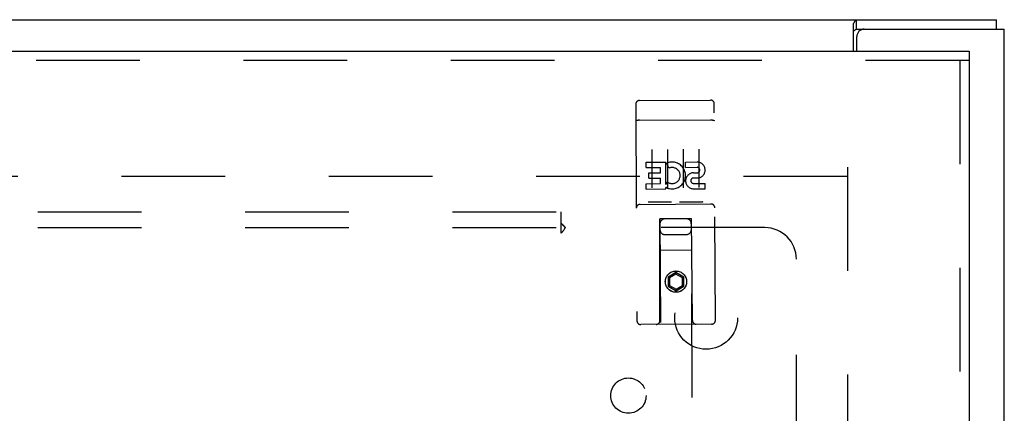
# Model space of a CAD drawing. Header units: inches. Extents: x 0 to 150, y 0 to 97.
# Tile 13 of 18: x 62 to 70, y 64 to 67. Entities that reach past the tile are written whole.
import ezdxf

# ---------------------------------------------------------------- set-up
doc = ezdxf.new("R2010")
doc.units = ezdxf.units.IN
doc.header["$LTSCALE"] = 8.257143
doc.header["$MEASUREMENT"] = 0
doc.linetypes.add('HIDDEN', pattern=[0.2, 0.1, -0.1])
doc.layers.get('0').update_dxf_attribs({"linetype": 'CONTINUOUS'})
for name, color, linetype in [('DEFAULT_2', 8, 'HIDDEN'), ('DOOR_ASSEMBLY', 7, 'CONTINUOUS'), ('SUBPANEL', 7, 'CONTINUOUS')]:
    doc.layers.add(name, color=color, linetype=linetype)

msp = doc.modelspace()

# ---------------------------------------------------------------- linework, layer by layer
at = {"color": 3, "linetype": 'Continuous'}
for p, q in [((34.2906, 67.1457), (70.1646, 67.1457)), ((69.0256, 66.8957), (69.0256, 67.1149)), ((69.1126, 67.0707), (70.2276, 67.0707)), ((70.2276, 31.2207), (70.2276, 67.0707)), ((69.0526, 66.8957), (69.0526, 67.0107))]:
    msp.add_line(p, q, dxfattribs=at)
at = {"color": 7, "linetype": 'Continuous'}
for p, q in [((69.0507, 67.0707), (69.0507, 67.1457)), ((70.1646, 67.0707), (70.1646, 67.1457)), ((69.0507, 67.0707), (69.1126, 67.0707))]:
    msp.add_line(p, q, dxfattribs=at)
at = {"color": 3, "linetype": 'Continuous'}
msp.add_lwpolyline([(69.0256, 67.1149), (69.027, 67.1164), (69.0283, 67.1182), (69.0296, 67.1202), (69.0309, 67.1223), (69.0322, 67.1246), (69.0335, 67.1269), (69.0347, 67.1292), (69.036, 67.1315), (69.0372, 67.1337), (69.0385, 67.1357), (69.0397, 67.1376), (69.0409, 67.1394), (69.0423, 67.141), (69.0437, 67.1425), (69.045, 67.1436), (69.0463, 67.1445), (69.0476, 67.1451), (69.0487, 67.1454), (69.0498, 67.1456), (69.0507, 67.1457)], dxfattribs=at)
at = {"color": 7, "linetype": 'Continuous'}
for points in [[(69.0256, 67.0596), (69.0266, 67.0594), (69.0277, 67.0592), (69.029, 67.0591), (69.0303, 67.0592), (69.0317, 67.0594), (69.0331, 67.0599), (69.0345, 67.0605), (69.0359, 67.0614), (69.0372, 67.0622), (69.0384, 67.0632), (69.0396, 67.0642)], [(69.0396, 67.0642), (69.0421, 67.0664), (69.0433, 67.0674), (69.0446, 67.0684), (69.0458, 67.0692), (69.0471, 67.0698), (69.0483, 67.0703), (69.0495, 67.0706), (69.0507, 67.0707)]]:
    msp.add_lwpolyline(points, dxfattribs=at)
at = {"color": 3, "linetype": 'Continuous'}
msp.add_arc((69.1126, 67.0107), 0.06, 90, 180, dxfattribs=at)
at = {"layer": 'DEFAULT_2', "color": 8, "linetype": 'HIDDEN'}
for p, q in [((68.9776, 65.9707), (68.9776, 32.3207)), ((68.9756, 65.8957), (35.4796, 65.8957))]:
    msp.add_line(p, q, dxfattribs=at)
at = {"layer": 'DOOR_ASSEMBLY', "color": 3, "linetype": 'Continuous'}
for p, q in [((34.3221, 66.8957), (69.9471, 66.8957)), ((69.9471, 66.8207), (69.9471, 31.4707))]:
    msp.add_line(p, q, dxfattribs=at)
at = {"layer": 'DOOR_ASSEMBLY', "color": 7, "linetype": 'Continuous'}
msp.add_line((69.9471, 66.8957), (69.9471, 66.8207), dxfattribs=at)
at = {"layer": 'DOOR_ASSEMBLY', "color": 8, "linetype": 'HIDDEN'}
for p, q in [((69.9471, 66.8207), (34.3221, 66.8207)), ((69.8721, 66.8207), (69.8721, 31.4707)), ((67.3219, 66.5029), (67.8868, 66.506)), ((67.292, 66.4727), (67.3016, 64.7477)), ((67.9266, 64.7512), (67.917, 66.4762)), ((67.3109, 66.3442), (67.3101, 66.3441)), ((67.3117, 66.3443), (67.3109, 66.3442)), ((67.3124, 66.3443), (67.3117, 66.3443)), ((67.3132, 66.3444), (67.3124, 66.3443)), ((67.314, 66.3445), (67.3132, 66.3444)), ((67.3148, 66.3445), (67.314, 66.3445)), ((67.3157, 66.3446), (67.3148, 66.3445)), ((67.3165, 66.3447), (67.3157, 66.3446)), ((67.3173, 66.3447), (67.3165, 66.3447)), ((67.3181, 66.3447), (67.3173, 66.3447)), ((67.319, 66.3448), (67.3181, 66.3447)), ((67.3198, 66.3448), (67.319, 66.3448)), ((67.3206, 66.3448), (67.3198, 66.3448)), ((67.3215, 66.3448), (67.3206, 66.3448)), ((67.3223, 66.3448), (67.3215, 66.3448)), ((67.3223, 66.3448), (67.8877, 66.348)), ((67.8877, 66.348), (67.8886, 66.348)), ((67.8886, 66.348), (67.8894, 66.348)), ((67.8894, 66.348), (67.8902, 66.348)), ((67.8902, 66.348), (67.8911, 66.348)), ((67.8911, 66.348), (67.8919, 66.348)), ((67.8919, 66.348), (67.8928, 66.3479)), ((67.8928, 66.3479), (67.8936, 66.3479)), ((67.8948, 66.3478), (67.8956, 66.3478)), ((67.8956, 66.3478), (67.8964, 66.3477)), ((67.8964, 66.3477), (67.8972, 66.3477)), ((67.8972, 66.3477), (67.898, 66.3476)), ((67.898, 66.3476), (67.8988, 66.3475)), ((67.8988, 66.3475), (67.8996, 66.3475)), ((67.8996, 66.3475), (67.9004, 66.3474)), ((67.9004, 66.3474), (67.9011, 66.3473)), ((67.3093, 66.344), (67.3086, 66.3439)), ((67.3101, 66.3441), (67.3093, 66.344)), ((67.419, 66.1122), (67.4207, 65.8063)), ((67.544, 66.1129), (67.5457, 65.8069)), ((67.669, 66.1136), (67.6707, 65.8076)), ((67.794, 66.1143), (67.7957, 65.8083)), ((67.3753, 66.0104), (67.5314, 66.0112)), ((67.3755, 65.9679), (67.3753, 66.0104)), ((67.3755, 65.9679), (67.489, 65.9686)), ((67.4892, 65.9261), (67.489, 65.9686)), ((67.5324, 65.8336), (67.5314, 66.0112)), ((67.556, 65.9633), (67.5389, 66.0023)), ((67.6877, 66.0121), (67.7801, 66.0126)), ((67.6879, 65.9697), (67.6877, 66.0121)), ((67.6879, 65.9697), (67.7803, 65.9702)), ((67.397, 65.9256), (67.4892, 65.9261)), ((67.3973, 65.8832), (67.397, 65.9256)), ((67.3973, 65.8832), (67.4895, 65.8837)), ((67.4897, 65.8402), (67.4895, 65.8837)), ((67.7483, 65.8852), (67.7946, 65.8854)), ((67.752, 65.9262), (67.7805, 65.9263)), ((67.3762, 65.8396), (67.4897, 65.8402)), ((67.3764, 65.7971), (67.3762, 65.8396)), ((67.3764, 65.7971), (67.5326, 65.798)), ((67.5324, 65.8336), (67.5453, 65.8523)), ((67.5326, 65.798), (67.5325, 65.8103)), ((67.536, 65.8085), (67.5325, 65.8103)), ((67.7525, 65.8417), (67.8449, 65.8422)), ((67.7527, 65.7992), (67.8451, 65.7998)), ((67.8451, 65.7998), (67.8449, 65.8422)), ((67.3265, 65.6749), (67.8915, 65.678)), ((67.57, 65.6922), (67.398, 65.6913)), ((67.82, 65.6936), (67.648, 65.6927)), ((67.7146, 65.56), (67.5046, 65.5589)), ((67.7361, 65.5601), (67.7146, 65.56)), ((67.8163, 50.9263), (67.7346, 65.5601)), ((67.7441, 64.7502), (67.7361, 65.5601)), ((67.5046, 65.5589), (67.4831, 65.5587)), ((67.4841, 64.7487), (67.4831, 65.5587)), ((67.4846, 65.5587), (67.5663, 50.9249)), ((67.5253, 65.434), (67.6953, 65.4349)), ((67.7386, 65.3102), (67.4834, 65.3087)), ((67.612, 65.1313), (67.5497, 65.0949)), ((67.5497, 65.0949), (67.5501, 65.0227)), ((67.5497, 65.0949), (67.5597, 65.0892)), ((67.6121, 65.1198), (67.5597, 65.0892)), ((67.612, 65.1313), (67.6121, 65.1198)), ((67.6747, 65.0956), (67.612, 65.1313)), ((67.6647, 65.0897), (67.6121, 65.1198)), ((67.6747, 65.0956), (67.6647, 65.0897)), ((67.6651, 65.0291), (67.6647, 65.0897)), ((67.6751, 65.0234), (67.6747, 65.0956)), ((67.5501, 65.0227), (67.5601, 65.0285)), ((67.5501, 65.0227), (67.6128, 64.987)), ((67.5597, 65.0892), (67.5601, 65.0285)), ((67.5601, 65.0285), (67.6128, 64.9985)), ((67.6128, 64.9985), (67.6651, 65.0291)), ((67.6128, 64.987), (67.6751, 65.0234)), ((67.6751, 65.0234), (67.6651, 65.0291)), ((67.6128, 64.987), (67.6128, 64.9985)), ((67.8968, 64.721), (67.3318, 64.7179))]:
    msp.add_line(p, q, dxfattribs=at)
for points in [[(67.8936, 66.3479), (67.8944, 66.3479), (67.8948, 66.3478)], [(67.9011, 66.3473), (67.9019, 66.3472), (67.9022, 66.3472), (67.9026, 66.3471), (67.903, 66.3471), (67.9033, 66.347), (67.9037, 66.347), (67.904, 66.3469), (67.9044, 66.3468), (67.9047, 66.3468), (67.9051, 66.3467), (67.9054, 66.3467), (67.9058, 66.3466), (67.9061, 66.3465), (67.9064, 66.3465), (67.9068, 66.3464), (67.9071, 66.3464), (67.9074, 66.3463), (67.9077, 66.3462), (67.908, 66.3462), (67.9083, 66.3461), (67.9087, 66.346), (67.909, 66.3459), (67.9092, 66.3459), (67.9095, 66.3458), (67.9098, 66.3457), (67.9101, 66.3456), (67.9104, 66.3456), (67.9107, 66.3455), (67.9109, 66.3454), (67.9112, 66.3453), (67.9115, 66.3453), (67.9117, 66.3452), (67.912, 66.3451), (67.9122, 66.345), (67.9125, 66.3449), (67.9127, 66.3448), (67.9129, 66.3447), (67.9131, 66.3447), (67.9134, 66.3446), (67.9136, 66.3445), (67.9138, 66.3444), (67.914, 66.3443), (67.9142, 66.3442), (67.9144, 66.3441), (67.9146, 66.344), (67.9148, 66.3439), (67.915, 66.3438), (67.9151, 66.3438), (67.9153, 66.3437), (67.9155, 66.3436), (67.9156, 66.3435), (67.9158, 66.3434), (67.9159, 66.3433), (67.9161, 66.3432), (67.9162, 66.3431), (67.9163, 66.343), (67.9165, 66.3429), (67.9166, 66.3428), (67.9167, 66.3427), (67.9168, 66.3426), (67.9169, 66.3425), (67.917, 66.3424), (67.9171, 66.3423), (67.9172, 66.3422), (67.9173, 66.3421), (67.9173, 66.342), (67.9174, 66.3419), (67.9175, 66.3418), (67.9175, 66.3417), (67.9176, 66.3416), (67.9176, 66.3415), (67.9177, 66.3414), (67.9177, 66.3413), (67.9177, 66.3412), (67.9177, 66.3411), (67.9178, 66.3409), (67.9178, 66.3408), (67.9178, 66.3407)], [(67.3086, 66.3439), (67.3082, 66.3438), (67.3079, 66.3438), (67.3075, 66.3437), (67.3071, 66.3437), (67.3068, 66.3436), (67.3064, 66.3436), (67.3061, 66.3435), (67.3057, 66.3434), (67.3054, 66.3434), (67.305, 66.3433), (67.3047, 66.3433), (67.3044, 66.3432), (67.304, 66.3431), (67.3037, 66.3431), (67.3034, 66.343), (67.3031, 66.3429), (67.3028, 66.3428), (67.3024, 66.3428), (67.3021, 66.3427), (67.3018, 66.3426), (67.3015, 66.3426), (67.3012, 66.3425), (67.301, 66.3424), (67.3007, 66.3423), (67.3004, 66.3422), (67.3001, 66.3422), (67.2998, 66.3421), (67.2996, 66.342), (67.2993, 66.3419), (67.299, 66.3418), (67.2988, 66.3417), (67.2985, 66.3417), (67.2983, 66.3416), (67.298, 66.3415), (67.2978, 66.3414), (67.2976, 66.3413), (67.2974, 66.3412), (67.2971, 66.3411), (67.2969, 66.341), (67.2967, 66.341), (67.2965, 66.3409), (67.2963, 66.3408), (67.2961, 66.3407), (67.2959, 66.3406), (67.2957, 66.3405), (67.2956, 66.3404), (67.2954, 66.3403), (67.2952, 66.3402), (67.295, 66.3401), (67.2949, 66.34), (67.2947, 66.3399), (67.2946, 66.3398), (67.2944, 66.3397), (67.2943, 66.3396), (67.2942, 66.3395), (67.2941, 66.3394), (67.2939, 66.3393), (67.2938, 66.3392), (67.2937, 66.3391), (67.2936, 66.339), (67.2935, 66.3389), (67.2934, 66.3388), (67.2933, 66.3387), (67.2933, 66.3386), (67.2932, 66.3385), (67.2931, 66.3384), (67.2931, 66.3383), (67.293, 66.3382), (67.293, 66.3381), (67.2929, 66.338), (67.2929, 66.3379), (67.2928, 66.3378), (67.2928, 66.3377), (67.2928, 66.3376), (67.2928, 66.3375), (67.2928, 66.3374), (67.2928, 66.3373)], [(67.398, 65.6913), (67.3978, 65.6913), (67.3976, 65.6913), (67.3973, 65.6913), (67.3971, 65.6913), (67.3969, 65.6913), (67.3967, 65.6913), (67.3965, 65.6913), (67.3964, 65.6913), (67.3962, 65.6913), (67.396, 65.6913), (67.3958, 65.6913), (67.3956, 65.6914), (67.3955, 65.6914), (67.3953, 65.6914), (67.3951, 65.6914), (67.395, 65.6914), (67.3948, 65.6914), (67.3947, 65.6915), (67.3945, 65.6915), (67.3944, 65.6915), (67.3942, 65.6915), (67.3941, 65.6916), (67.3939, 65.6916), (67.3938, 65.6916), (67.3936, 65.6916), (67.3935, 65.6917), (67.3934, 65.6917), (67.3933, 65.6917), (67.3931, 65.6918), (67.393, 65.6918), (67.3929, 65.6918), (67.3928, 65.6919), (67.3927, 65.6919), (67.3925, 65.6919), (67.3924, 65.692), (67.3923, 65.692), (67.3922, 65.6921), (67.3921, 65.6921), (67.392, 65.6921), (67.3919, 65.6922), (67.3918, 65.6922), (67.3917, 65.6923), (67.3916, 65.6923), (67.3916, 65.6923), (67.3915, 65.6924), (67.3914, 65.6924)], [(67.5764, 65.6935), (67.5763, 65.6934), (67.5762, 65.6934), (67.5761, 65.6933), (67.576, 65.6933), (67.5759, 65.6932), (67.5758, 65.6932), (67.5757, 65.6932), (67.5756, 65.6931), (67.5755, 65.6931), (67.5754, 65.693), (67.5753, 65.693), (67.5752, 65.693), (67.5751, 65.6929), (67.575, 65.6929), (67.5749, 65.6929), (67.5747, 65.6928), (67.5746, 65.6928), (67.5745, 65.6927), (67.5744, 65.6927), (67.5742, 65.6927), (67.5741, 65.6927), (67.574, 65.6926), (67.5738, 65.6926), (67.5737, 65.6926), (67.5736, 65.6925), (67.5734, 65.6925), (67.5733, 65.6925), (67.5731, 65.6925), (67.573, 65.6924), (67.5728, 65.6924), (67.5726, 65.6924), (67.5725, 65.6924), (67.5723, 65.6924), (67.5721, 65.6923), (67.572, 65.6923), (67.5718, 65.6923), (67.5716, 65.6923), (67.5714, 65.6923), (67.5712, 65.6923), (67.571, 65.6923), (67.5708, 65.6922), (67.5706, 65.6922), (67.5704, 65.6922), (67.5702, 65.6922), (67.57, 65.6922)], [(67.648, 65.6927), (67.6478, 65.6927), (67.6475, 65.6927), (67.6473, 65.6927), (67.6471, 65.6927), (67.6469, 65.6927), (67.6467, 65.6927), (67.6465, 65.6927), (67.6464, 65.6927), (67.6462, 65.6927), (67.646, 65.6927), (67.6458, 65.6927), (67.6456, 65.6927), (67.6455, 65.6928), (67.6453, 65.6928), (67.6451, 65.6928), (67.645, 65.6928), (67.6448, 65.6928), (67.6447, 65.6929), (67.6445, 65.6929), (67.6444, 65.6929), (67.6442, 65.6929), (67.6441, 65.693), (67.6439, 65.693), (67.6438, 65.693), (67.6437, 65.693), (67.6435, 65.6931), (67.6434, 65.6931), (67.6433, 65.6931), (67.6431, 65.6932), (67.643, 65.6932), (67.6429, 65.6932), (67.6428, 65.6933), (67.6427, 65.6933), (67.6426, 65.6933), (67.6424, 65.6934), (67.6423, 65.6934), (67.6422, 65.6934), (67.6421, 65.6935), (67.642, 65.6935), (67.6419, 65.6936), (67.6418, 65.6936), (67.6417, 65.6937), (67.6416, 65.6937), (67.6415, 65.6937), (67.6415, 65.6938), (67.6414, 65.6938)], [(67.8264, 65.6949), (67.8263, 65.6948), (67.8262, 65.6948), (67.8261, 65.6947), (67.826, 65.6947), (67.8259, 65.6946), (67.8258, 65.6946), (67.8257, 65.6946), (67.8256, 65.6945), (67.8255, 65.6945), (67.8254, 65.6944), (67.8253, 65.6944), (67.8252, 65.6944), (67.8251, 65.6943), (67.825, 65.6943), (67.8249, 65.6942), (67.8247, 65.6942), (67.8246, 65.6942), (67.8245, 65.6941), (67.8244, 65.6941), (67.8242, 65.6941), (67.8241, 65.6941), (67.824, 65.694), (67.8238, 65.694), (67.8237, 65.694), (67.8236, 65.6939), (67.8234, 65.6939), (67.8233, 65.6939), (67.8231, 65.6939), (67.823, 65.6938), (67.8228, 65.6938), (67.8226, 65.6938), (67.8225, 65.6938), (67.8223, 65.6938), (67.8221, 65.6937), (67.822, 65.6937), (67.8218, 65.6937), (67.8216, 65.6937), (67.8214, 65.6937), (67.8212, 65.6937), (67.821, 65.6936), (67.8208, 65.6936), (67.8206, 65.6936), (67.8204, 65.6936), (67.8202, 65.6936), (67.82, 65.6936)]]:
    msp.add_lwpolyline(points, dxfattribs=at)
for radius in [0.085, 0.0845]:
    msp.add_circle((67.6124, 65.0594), radius, dxfattribs=at)
for centre, radius, start, end in [((67.322, 66.4729), 0.03, 90.31976, 180.31976), ((67.887, 66.476), 0.03, 0.31976, 90.31976), ((67.5818, 65.9048), 0.1065, 244.58339, 113.7225), ((67.5818, 65.9048), 0.0639, 235.20924, 113.72237), ((67.7805, 65.9482), 0.0644, 282.61924, 90.39728), ((67.7804, 65.9482), 0.0219, 270.22091, 90.31976), ((67.7524, 65.8627), 0.0635, 90.31976, 270.31976), ((67.7524, 65.8636), 0.0219, 100.62677, 270.31976), ((67.3266, 65.6449), 0.03, 90.31976, 180.31976), ((67.8916, 65.648), 0.03, 0.31976, 90.31976), ((67.5248, 65.519), 0.04, 90.31976, 180.31976), ((67.6948, 65.5199), 0.04, 0.31976, 90.31976), ((67.5251, 65.474), 0.04, 180.31976, 270.31976), ((67.6951, 65.4749), 0.04, 270.31976, 0.31976), ((67.3316, 64.7479), 0.03, 180.31976, 270.31976), ((67.4541, 64.7486), 0.03, 270.31976, 0.31976), ((67.7741, 64.7503), 0.03, 180.31976, 270.31976), ((67.8966, 64.751), 0.03, 270.31976, 0.31976)]:
    msp.add_arc(centre, radius, start, end, dxfattribs=at)
at = {"layer": 'SUBPANEL', "color": 8, "linetype": 'HIDDEN'}
for p, q in [((37.7589, 65.6144), (66.6964, 65.6144)), ((66.6964, 65.6144), (66.6964, 65.528)), ((37.7589, 65.4894), (66.6964, 65.4894)), ((66.6964, 65.528), (66.6964, 65.4486)), ((68.3214, 65.4894), (66.7317, 65.4894)), ((68.5714, 63.6498), (68.5714, 65.2394))]:
    msp.add_line(p, q, dxfattribs=at)
for points in [[(66.6964, 65.528), (66.6978, 65.526), (66.6992, 65.5241), (66.7006, 65.5223), (66.702, 65.5205), (66.7035, 65.5187), (66.7049, 65.5171), (66.7063, 65.5155), (66.7078, 65.5139), (66.7092, 65.5124), (66.7106, 65.511), (66.712, 65.5095), (66.7134, 65.5081)], [(66.7134, 65.5081), (66.7194, 65.5022), (66.7211, 65.5005), (66.7229, 65.4987), (66.7246, 65.497), (66.7262, 65.4953), (66.7278, 65.4937), (66.7292, 65.4921), (66.7306, 65.4907), (66.7317, 65.4894)], [(66.7224, 65.4761), (66.7237, 65.4783), (66.7251, 65.4805), (66.7265, 65.4826), (66.7278, 65.4845), (66.7292, 65.4863), (66.7305, 65.488), (66.7317, 65.4894)], [(66.6964, 65.4486), (66.698, 65.4492), (66.6996, 65.4498), (66.7011, 65.4506), (66.7025, 65.4514), (66.7039, 65.4523), (66.7053, 65.4534), (66.7067, 65.4545), (66.7082, 65.4558), (66.7096, 65.4573), (66.711, 65.4588), (66.7122, 65.4604), (66.7135, 65.462), (66.7147, 65.4637), (66.716, 65.4656), (66.7172, 65.4676), (66.7185, 65.4696), (66.7224, 65.4761)]]:
    msp.add_lwpolyline(points, dxfattribs=at)
for centre, radius in [((67.8526, 64.7707), 0.25), ((67.2339, 64.152), 0.1405)]:
    msp.add_circle(centre, radius, dxfattribs=at)
msp.add_arc((68.3214, 65.2394), 0.25, 0, 90, dxfattribs=at)

doc.saveas('drawing.dxf')
